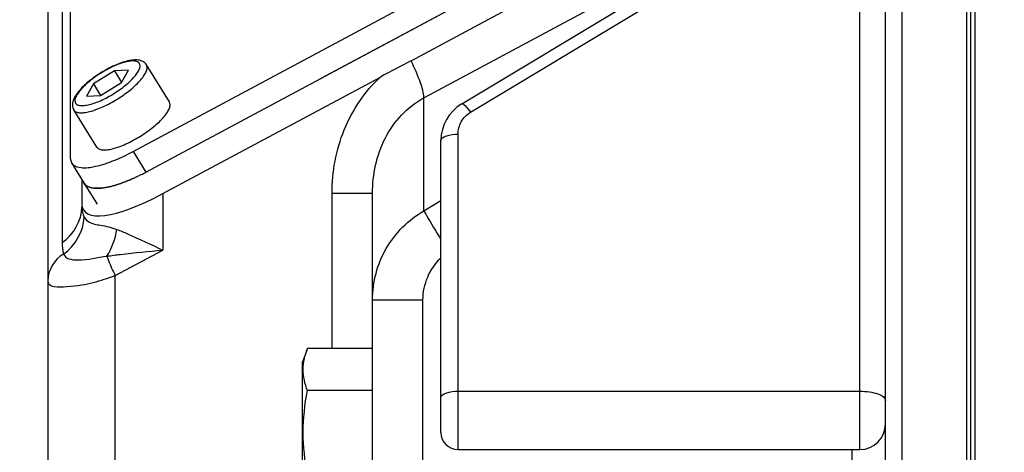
# Model space of a CAD drawing. Header units: millimetres. Extents: x 0 to 12486, y 0 to 8400.
# Tile 5 of 111: x 2805 to 2921, y 5294 to 5345. Entities that reach past the tile are written whole.
import ezdxf

# ---------------------------------------------------------------- set-up
doc = ezdxf.new("R2010")
doc.units = ezdxf.units.MM
doc.header["$LTSCALE"] = 653.4
doc.layers.get('0').update_dxf_attribs({"linetype": 'CONTINUOUS'})
for name, color, linetype in [('304102000091DXF_CONTINUOUS_LINE', 7, 'CONTINUOUS'), ('304103000034DXF_CONTINUOUS_LINE', 7, 'CONTINUOUS'), ('304105000236DXF_CONTINUOUS_LINE', 7, 'CONTINUOUS'), ('304106000057DXF_CONTINUOUS_LINE', 7, 'CONTINUOUS'), ('304106000059DXF_CONTINUOUS_LINE', 7, 'CONTINUOUS'), ('304106000060DXF_CONTINUOUS_LINE', 7, 'CONTINUOUS'), ('501023000078DXF_CONTINUOUS_LINE', 7, 'CONTINUOUS'), ('627001000038DXF_CONTINUOUS_LINE', 7, 'CONTINUOUS'), ('DRW0004_DXF_DIMENSION', 7, 'CONTINUOUS')]:
    doc.layers.add(name, color=color, linetype=linetype)
doc.styles.get("Standard").update_dxf_attribs({"font": 'txt', "width": 0.7})
doc.dimstyles.new('DIMSTYLE_2', dxfattribs={"dimtxt": 100, "dimasz": 60, "dimexe": 1.5, "dimexo": 0, "dimgap": 1.25, "dimtad": 1, "dimdsep": 46, "dimtxsty": 'Standard', "dimblk": '_FILLED', "dimblk1": '_FILLED', "dimblk2": '_FILLED', "dimcen": 0.09, "dimclrt": 5, "dimazin": 2, "dimtp": 0.5, "dimtm": 0.5, "dimtfac": 1, "dimtofl": 0, "dimtmove": 0, "dimatfit": 3, "dimldrblk": '_FILLED', "dimfxl": 0, "dimtolj": 1, "dimarcsym": 0})

# ---------------------------------------------------------------- blocks, each defined once
blk = doc.blocks.new('_FILLED')
at = {"color": 0, "linetype": 'ByBlock'}
blk.add_solid([(0, 0), (-1, 0.1167), (-1, -0.1167)], dxfattribs=at)
blk = doc.blocks.new('*D4')
at = {"layer": 'DRW0004_DXF_DIMENSION', "color": 2, "linetype": 'Continuous'}
for p, q in [((2801.64, 5391.74), (2801.64, 4877.93)), ((2929.9, 4907.93), (2317.08, 4907.93)), ((2801.64, 4907.93), (2929.9, 4907.93)), ((3058.17, 4907.93), (2929.9, 4907.93))]:
    blk.add_line(p, q, dxfattribs=at)
at = {"layer": 'DRW0004_DXF_DIMENSION', "color": 2, "linetype": 'Continuous', "xscale": 60, "yscale": 60, "zscale": 60, "rotation": 180}
blk.add_blockref('_FILLED', (2801.64, 4907.93), dxfattribs=at)
at = {"layer": 'DRW0004_DXF_DIMENSION', "color": 2, "linetype": 'Continuous', "xscale": 60, "yscale": 60, "zscale": 60}
blk.add_blockref('_FILLED', (3058.17, 4907.93), dxfattribs=at)
at = {"layer": 'DRW0004_DXF_DIMENSION', "color": 5, "linetype": 'Continuous', "insert": (2737.08, 5032.93), "char_height": 100, "width": 420, "attachment_point": 3, "line_spacing_factor": 0.9}
blk.add_mtext('256.53', dxfattribs=at)

msp = doc.modelspace()

# ---------------------------------------------------------------- linework, layer by layer
at = {"layer": '304102000091DXF_CONTINUOUS_LINE', "color": 7, "linetype": 'Continuous'}
for p, q in [((2906.672, 5277.429), (2906.672, 5470.549)), ((2916.672, 5273.549), (2916.672, 5470.549)), ((2851.172, 5340.052), (2894.191, 5363.113)), ((2808.672, 5346.481), (2808.672, 5281.33)), ((2822.156, 5324.508), (2847.581, 5338.137)), ((2812.672, 5326.126), (2812.672, 5323.304)), ((2846.672, 5280.667), (2846.672, 5324.517))]:
    msp.add_line(p, q, dxfattribs=at)
at = {"layer": '304102000091DXF_CONTINUOUS_LINE', "color": 9, "linetype": 'Continuous'}
for p, q in [((2908.637, 5283.688), (2908.637, 5448.257)), ((2852.672, 5335.71), (2895.691, 5358.771)), ((2810.356, 5347.115), (2810.356, 5318.777)), ((2852.672, 5322.475), (2852.672, 5335.71)), ((2822.156, 5324.508), (2822.156, 5317.888)), ((2846.672, 5324.517), (2841.93, 5324.517)), ((2841.93, 5306.364), (2841.93, 5324.517)), ((2852.672, 5322.475), (2854.672, 5323.704)), ((2816.575, 5314.897), (2822.156, 5317.888)), ((2816.575, 5281.275), (2816.575, 5314.897)), ((2846.672, 5312.075), (2852.567, 5312.075)), ((2852.567, 5280.667), (2852.567, 5312.075)), ((2902.742, 5294.549), (2902.742, 5288.049))]:
    msp.add_line(p, q, dxfattribs=at)
at = {"layer": '304102000091DXF_CONTINUOUS_LINE', "color": 7, "linetype": 'Continuous'}
msp.add_ellipse((2824.672, 5330.766), major_axis=(11.778, 8.243), ratio=0.2787102, start_param=2.9489569, end_param=4.3085291, dxfattribs=at)
msp.add_open_spline([(2851.172, 5340.052), (2849.976, 5339.411), (2848.777, 5338.778), (2847.581, 5338.137)], degree=3, dxfattribs=at)
at = {"layer": '304102000091DXF_CONTINUOUS_LINE', "color": 9, "linetype": 'Continuous'}
for points, knots in [([(2852.672, 5335.71), (2852.672, 5336.312), (2852.179, 5337.81), (2851.584, 5339.213), (2851.172, 5340.052)], [0, 0, 0, 0, 0.3916192, 1, 1, 1, 1]), ([(2841.93, 5324.517), (2841.93, 5327.037), (2842.845, 5332.113), (2845.75, 5336.435), (2847.581, 5338.137)], [0, 0, 0, 0, 0.5019922, 1, 1, 1, 1]), ([(2846.672, 5324.517), (2846.672, 5326.719), (2847.567, 5331.192), (2850.744, 5334.676), (2852.672, 5335.71)], [0, 0, 0, 0, 0.5017041, 1, 1, 1, 1]), ([(2846.672, 5312.075), (2846.672, 5314.14), (2847.774, 5318.359), (2850.871, 5321.438), (2852.672, 5322.475)], [0, 0, 0, 0, 0.4984421, 1, 1, 1, 1]), ([(2852.672, 5322.475), (2852.77, 5322.298), (2853.423, 5321.171), (2854.098, 5320.057), (2854.669, 5319.118)], [0, 0, 0, 0, 0.1556528, 1, 1, 1, 1]), ([(2812.949, 5321.739), (2813.079, 5321.52), (2813.622, 5320.982), (2815.044, 5320.795), (2816.134, 5320.548), (2816.747, 5320.311)], [0, 0, 0, 0, 0.1841329, 0.5244664, 1, 1, 1, 1]), ([(2816.747, 5320.311), (2817.164, 5320.151), (2818.986, 5319.386), (2820.767, 5318.527), (2822.156, 5317.888)], [0, 0, 0, 0, 0.2262291, 1, 1, 1, 1]), ([(2815.604, 5317.177), (2816.125, 5317.256), (2818.303, 5317.545), (2820.493, 5317.738), (2822.156, 5317.888)], [0, 0, 0, 0, 0.2400093, 1, 1, 1, 1]), ([(2810.526, 5317.429), (2810.694, 5316.864), (2813.004, 5316.509), (2814.446, 5317.106), (2815.604, 5317.177)], [0, 0, 0, 0, 0.3371444, 1, 1, 1, 1]), ([(2815.604, 5317.177), (2815.657, 5317.007), (2815.931, 5316.226), (2816.28, 5315.474), (2816.575, 5314.897)], [0, 0, 0, 0, 0.2156844, 1, 1, 1, 1]), ([(2808.672, 5314.295), (2808.672, 5313.512), (2812.923, 5313.609), (2814.736, 5314.305), (2816.575, 5314.897)], [0, 0, 0, 0, 0.288303, 1, 1, 1, 1])]:
    msp.add_open_spline(points, degree=3, knots=knots, dxfattribs=at)
for points in [[(2810.356, 5318.777), (2811.682, 5319.651), (2812.672, 5321.353), (2812.672, 5322.941)], [(2812.672, 5322.941), (2812.672, 5322.53), (2812.737, 5322.092), (2812.949, 5321.739)], [(2810.526, 5317.429), (2811.875, 5318.376), (2812.863, 5320.093), (2812.949, 5321.739)], [(2815.604, 5317.177), (2816.196, 5318.118), (2816.583, 5319.211), (2816.747, 5320.311)], [(2810.356, 5318.777), (2810.356, 5318.324), (2810.403, 5317.865), (2810.526, 5317.429)], [(2810.526, 5317.429), (2809.481, 5316.812), (2808.672, 5315.509), (2808.672, 5314.295)], [(2852.567, 5312.075), (2852.567, 5313.849), (2853.354, 5315.769), (2854.663, 5316.967)]]:
    msp.add_open_spline(points, degree=3, dxfattribs=at)
at = {"layer": '304103000034DXF_CONTINUOUS_LINE', "color": 7, "linetype": 'Continuous'}
msp.add_line((2917.172, 5272.049), (2917.172, 5470.549), dxfattribs=at)
at = {"layer": '304105000236DXF_CONTINUOUS_LINE', "color": 7, "linetype": 'Continuous'}
for p, q in [((2818.666, 5329.426), (2884.484, 5364.708)), ((2820.166, 5327.014), (2885.984, 5362.296)), ((2811.305, 5356.863), (2811.305, 5328.637)), ((2811.305, 5328.637), (2811.448, 5328.095)), ((2811.448, 5328.095), (2812.948, 5325.682))]:
    msp.add_line(p, q, dxfattribs=at)
at = {"layer": '304105000236DXF_CONTINUOUS_LINE', "color": 9, "linetype": 'Continuous'}
msp.add_line((2818.666, 5329.426), (2820.166, 5327.014), dxfattribs=at)
at = {"layer": '304105000236DXF_CONTINUOUS_LINE', "color": 7, "linetype": 'Continuous'}
for centre, radius, start, end in [((2809.814, 5346.082), 21.694, 294.26741, 294.919), ((2809.52, 5346.715), 22.392, 294.9182, 295.44659), ((2809.205, 5347.377), 23.125, 295.44794, 296.27479), ((2808.937, 5347.921), 23.732, 296.27283, 296.6974), ((2808.606, 5348.575), 24.465, 296.70194, 298.19885)]:
    msp.add_arc(centre, radius, start, end, dxfattribs=at)
for points, knots in [([(2811.448, 5328.095), (2811.632, 5327.799), (2812.573, 5327.413), (2814.216, 5327.631), (2816.352, 5328.278), (2817.864, 5328.996), (2818.666, 5329.426)], [0, 0, 0, 0, 0.1357619, 0.3493999, 0.6455784, 1, 1, 1, 1]), ([(2818.73, 5326.305), (2818.069, 5326.007), (2816.808, 5325.523), (2814.971, 5325.053), (2813.315, 5325.092), (2812.948, 5325.682)], [0, 0, 0, 0, 0.3604822, 0.6545366, 1, 1, 1, 1])]:
    msp.add_open_spline(points, degree=3, knots=knots, dxfattribs=at)
at = {"layer": '304106000057DXF_CONTINUOUS_LINE', "color": 9, "linetype": 'Continuous'}
for p, q in [((2903.672, 5294.549), (2903.672, 5348.549)), ((2858.128, 5334.023), (2878.326, 5346.142)), ((2856.672, 5294.549), (2856.672, 5331.451)), ((2856.672, 5301.381), (2903.672, 5301.381))]:
    msp.add_line(p, q, dxfattribs=at)
at = {"layer": '304106000057DXF_CONTINUOUS_LINE', "color": 7, "linetype": 'Continuous'}
for p, q in [((2857.099, 5335.005), (2877.297, 5347.124)), ((2854.672, 5296.549), (2854.672, 5330.718)), ((2856.672, 5294.549), (2903.672, 5294.549))]:
    msp.add_line(p, q, dxfattribs=at)
for centre, radius, start, end in [((2859.672, 5330.718), 5, 120.96376, 180), ((2903.672, 5297.549), 3, 270, 360), ((2856.672, 5296.549), 2, 180, 270)]:
    msp.add_arc(centre, radius, start, end, dxfattribs=at)
at = {"layer": '304106000057DXF_CONTINUOUS_LINE', "color": 9, "linetype": 'Continuous'}
for points, knots in [([(2856.672, 5331.451), (2856.672, 5331.953), (2856.936, 5332.989), (2857.685, 5333.758), (2858.128, 5334.023)], [0, 0, 0, 0, 0.4931, 1, 1, 1, 1]), ([(2857.099, 5335.005), (2857.144, 5335.032), (2857.317, 5334.969), (2857.659, 5334.652), (2857.938, 5334.298), (2858.128, 5334.023)], [0, 0, 0, 0, 0.1067727, 0.3137465, 1, 1, 1, 1]), ([(2854.672, 5330.718), (2854.672, 5330.979), (2855.537, 5331.413), (2856.195, 5331.451), (2856.672, 5331.451)], [0, 0, 0, 0, 0.3535097, 1, 1, 1, 1]), ([(2854.672, 5300.648), (2854.672, 5300.909), (2855.537, 5301.343), (2856.195, 5301.381), (2856.672, 5301.381)], [0, 0, 0, 0, 0.3535097, 1, 1, 1, 1]), ([(2903.672, 5301.381), (2904.056, 5301.381), (2904.775, 5301.335), (2905.72, 5301.111), (2906.401, 5300.816), (2906.672, 5300.441), (2906.672, 5300.282)], [0, 0, 0, 0, 0.3412175, 0.6382285, 0.8580881, 1, 1, 1, 1])]:
    msp.add_open_spline(points, degree=3, knots=knots, dxfattribs=at)
at = {"layer": '304106000059DXF_CONTINUOUS_LINE', "color": 7, "linetype": 'Continuous'}
for p, q in [((2840.672, 5338.007), (2885.984, 5362.296)), ((2812.948, 5325.682), (2814.448, 5323.27))]:
    msp.add_line(p, q, dxfattribs=at)
for centre, radius, start, end in [((2809.814, 5346.082), 21.694, 294.26741, 294.919), ((2809.52, 5346.715), 22.392, 294.9182, 295.44659), ((2809.205, 5347.377), 23.125, 295.44794, 296.27479), ((2808.937, 5347.921), 23.732, 296.27283, 296.6974), ((2808.606, 5348.575), 24.465, 296.70194, 298.19885)]:
    msp.add_arc(centre, radius, start, end, dxfattribs=at)
msp.add_open_spline([(2812.948, 5325.682), (2813.315, 5325.092), (2814.971, 5325.053), (2816.808, 5325.523), (2818.069, 5326.007), (2818.73, 5326.305)], degree=3, knots=[0, 0, 0, 0, 0.3454634, 0.6395178, 1, 1, 1, 1], dxfattribs=at)
at = {"layer": '304106000060DXF_CONTINUOUS_LINE', "color": 7, "linetype": 'Continuous'}
for p, q in [((2916.172, 5273.549), (2916.172, 5470.549)), ((2917.172, 5283.549), (2917.172, 5448.405))]:
    msp.add_line(p, q, dxfattribs=at)
at = {"layer": '501023000078DXF_CONTINUOUS_LINE', "color": 7, "linetype": 'Continuous'}
for p, q in [((2816.467, 5338.853), (2814.016, 5337.328)), ((2818.118, 5338.932), (2816.467, 5338.853)), ((2816.467, 5338.853), (2817.316, 5337.487)), ((2817.316, 5337.487), (2818.118, 5338.932)), ((2822.912, 5335.223), (2820.212, 5339.566)), ((2814.865, 5335.963), (2817.316, 5337.487)), ((2814.016, 5337.328), (2813.215, 5335.883)), ((2814.016, 5337.328), (2814.865, 5335.963)), ((2813.215, 5335.883), (2814.865, 5335.963)), ((2814.42, 5329.943), (2811.72, 5334.285))]:
    msp.add_line(p, q, dxfattribs=at)
for points, knots in [([(2820.212, 5339.566), (2820.113, 5339.725), (2819.821, 5339.989), (2819.262, 5340.147), (2818.653, 5340.146), (2817.714, 5339.978), (2816.427, 5339.501), (2814.882, 5338.669), (2813.453, 5337.651), (2812.455, 5336.708), (2811.889, 5335.939), (2811.618, 5335.395), (2811.513, 5334.823), (2811.621, 5334.445), (2811.72, 5334.285)], [0, 0, 0, 0, 0.0486895, 0.0964494, 0.147279, 0.2048672, 0.3424488, 0.500006, 0.657562, 0.7951404, 0.8527266, 0.9035543, 0.9513064, 1, 1, 1, 1]), ([(2814.42, 5329.943), (2814.478, 5329.85), (2814.683, 5329.686), (2815.109, 5329.598), (2815.652, 5329.618), (2816.305, 5329.747), (2817.047, 5329.98), (2818.151, 5330.434), (2819.535, 5331.185), (2820.822, 5332.095), (2821.717, 5332.884), (2822.254, 5333.446), (2822.659, 5333.975), (2822.917, 5334.453), (2823.026, 5334.874), (2822.97, 5335.131), (2822.912, 5335.223)], [0, 0, 0, 0, 0.0296788, 0.0671863, 0.1159605, 0.1763679, 0.2472466, 0.3265803, 0.5, 0.6734197, 0.7527534, 0.8236321, 0.8840395, 0.9328137, 0.9703212, 1, 1, 1, 1])]:
    msp.add_open_spline(points, degree=3, knots=knots, dxfattribs=at)
at = {"layer": '501023000078DXF_CONTINUOUS_LINE', "color": 9, "linetype": 'Continuous'}
for points in [[(2819.403, 5339.731), (2819.352, 5339.813), (2819.171, 5339.957), (2818.796, 5340.034), (2818.318, 5340.017), (2817.744, 5339.903), (2817.091, 5339.698), (2816.12, 5339.299), (2814.901, 5338.638), (2813.769, 5337.838), (2812.981, 5337.143), (2812.509, 5336.648), (2812.153, 5336.183), (2811.926, 5335.762), (2811.829, 5335.392), (2811.879, 5335.166), (2811.93, 5335.084)], [(2811.93, 5335.084), (2811.98, 5335.002), (2812.161, 5334.858), (2812.536, 5334.781), (2813.014, 5334.798), (2813.588, 5334.912), (2814.241, 5335.117), (2815.213, 5335.516), (2816.431, 5336.178), (2817.563, 5336.978), (2818.351, 5337.673), (2818.823, 5338.167), (2819.179, 5338.632), (2819.406, 5339.053), (2819.503, 5339.423), (2819.453, 5339.649), (2819.403, 5339.731)], [(2811.72, 5334.285), (2811.778, 5334.192), (2811.983, 5334.028), (2812.409, 5333.94), (2812.952, 5333.96), (2813.605, 5334.089), (2814.347, 5334.322), (2815.451, 5334.776), (2816.835, 5335.527), (2818.122, 5336.437), (2819.017, 5337.226), (2819.554, 5337.788), (2819.959, 5338.317), (2820.217, 5338.795), (2820.326, 5339.216), (2820.27, 5339.473), (2820.212, 5339.566)]]:
    msp.add_open_spline(points, degree=3, knots=[0, 0, 0, 0, 0.0296794, 0.0671878, 0.1159616, 0.1763678, 0.247245, 0.3265769, 0.5, 0.6734233, 0.7527552, 0.8236323, 0.8840385, 0.9328123, 0.9703207, 1, 1, 1, 1], dxfattribs=at)
at = {"layer": '627001000038DXF_CONTINUOUS_LINE', "color": 7, "linetype": 'Continuous'}
for p, q in [((2839.041, 5306.364), (2838.472, 5304.799)), ((2846.672, 5306.364), (2839.041, 5306.364)), ((2838.472, 5288.299), (2838.472, 5304.799)), ((2846.672, 5301.456), (2839.041, 5301.456))]:
    msp.add_line(p, q, dxfattribs=at)
for points in [[(2839.041, 5301.456), (2838.756, 5302.239), (2838.369, 5303.91), (2838.756, 5305.581), (2839.041, 5306.364)], [(2839.041, 5291.641), (2838.747, 5293.258), (2838.379, 5296.549), (2838.747, 5299.839), (2839.041, 5301.456)]]:
    msp.add_open_spline(points, degree=3, knots=[0, 0, 0, 0, 0.5, 1, 1, 1, 1], dxfattribs=at)

# ---------------------------------------------------------------- dimensions: what is measured, and where the dimension line sits
at = {"layer": 'DRW0004_DXF_DIMENSION', "color": 2, "linetype": 'Continuous'}
dim = msp.add_linear_dim(base=(2801.6372, 4907.9291), p1=(3058.1719, 4884.9563), p2=(2801.6372, 5391.7429), angle=180, dimstyle='DIMSTYLE_2', dxfattribs=at)
dim.commit()
dim.dimension.update_dxf_attribs({"geometry": '*D4', "text_midpoint": (2529.2674, 4907.9291), "dimtype": 160})

doc.saveas('drawing.dxf')
